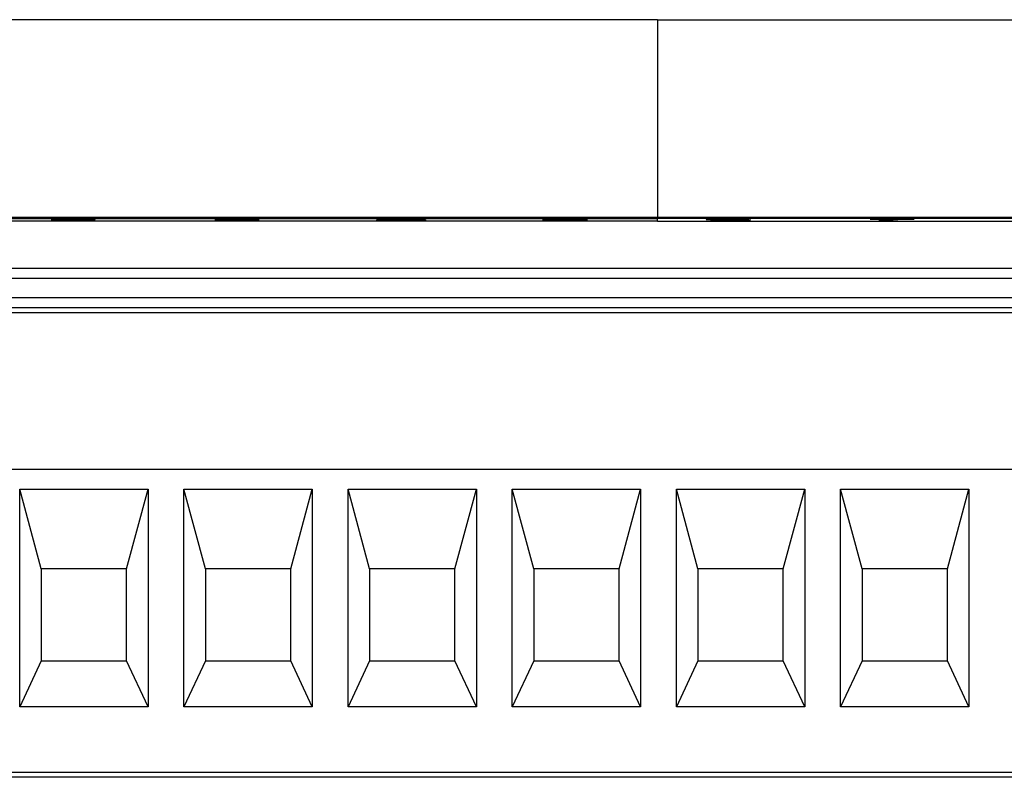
# Model space of a CAD drawing. Header units: millimetres. Extents: x -0.39 to 0.76, y -0.29 to 0.59.
# Tile 22 of 137: x 0.1993 to 0.2293, y -0.0966 to -0.0735. Entities that reach past the tile are written whole.
import ezdxf

# ---------------------------------------------------------------- set-up
doc = ezdxf.new("R2010")
doc.units = ezdxf.units.MM

msp = doc.modelspace()

# ---------------------------------------------------------------- linework, layer by layer
at = {"color": 7, "linetype": 'Continuous', "lineweight": 25}
for p, q in [((0.218707, -0.073494), (0.195334, -0.073494)), ((0.218707, -0.073494), (0.242081, -0.073494)), ((0.266073, -0.079513), (0.144833, -0.079513)), ((0.144836, -0.079514), (0.266072, -0.079514)), ((0.175707, -0.079545), (0.218707, -0.079545)), ((0.218707, -0.079627), (0.193293, -0.079627)), ((0.201587, -0.079602), (0.200244, -0.079602)), ((0.200692, -0.079576), (0.200297, -0.079575)), ((0.2008, -0.079595), (0.2008, -0.079585)), ((0.200824, -0.079595), (0.2008, -0.079595)), ((0.200824, -0.079594), (0.201587, -0.079594)), ((0.200824, -0.079602), (0.200824, -0.079594)), ((0.201192, -0.079585), (0.201192, -0.079575)), ((0.205232, -0.079591), (0.205627, -0.07959)), ((0.20568, -0.079575), (0.205285, -0.079574)), ((0.205627, -0.0796), (0.205495, -0.0796)), ((0.205627, -0.0796), (0.205627, -0.07959)), ((0.205822, -0.079589), (0.205822, -0.079579)), ((0.206101, -0.079584), (0.206101, -0.079574)), ((0.20618, -0.0796), (0.20618, -0.07959)), ((0.206201, -0.079591), (0.206201, -0.079581)), ((0.206356, -0.079578), (0.206356, -0.079568)), ((0.206391, -0.079579), (0.206356, -0.079578)), ((0.210984, -0.079594), (0.210167, -0.079594)), ((0.210514, -0.079589), (0.210304, -0.079594)), ((0.210514, -0.079587), (0.210984, -0.079587)), ((0.210514, -0.079594), (0.210514, -0.079587)), ((0.211036, -0.079575), (0.210984, -0.079576)), ((0.210984, -0.079594), (0.210984, -0.079587)), ((0.211379, -0.079602), (0.210984, -0.079602)), ((0.211036, -0.079565), (0.211379, -0.079565)), ((0.211036, -0.079575), (0.211036, -0.079565)), ((0.211379, -0.079575), (0.211036, -0.079575)), ((0.211379, -0.079587), (0.211642, -0.079587)), ((0.211379, -0.079594), (0.211379, -0.079587)), ((0.211642, -0.079594), (0.211379, -0.079594)), ((0.215208, -0.079591), (0.215551, -0.07959)), ((0.215606, -0.079586), (0.215261, -0.079585)), ((0.215551, -0.0796), (0.21547, -0.0796)), ((0.215498, -0.079565), (0.216499, -0.079565)), ((0.215498, -0.079575), (0.215498, -0.079565)), ((0.215773, -0.079575), (0.215498, -0.079575)), ((0.215551, -0.0796), (0.215551, -0.07959)), ((0.216499, -0.079572), (0.215815, -0.079572)), ((0.216183, -0.079599), (0.216183, -0.079589)), ((0.261707, -0.079545), (0.218707, -0.079545)), ((0.218707, -0.079627), (0.259193, -0.079627)), ((0.220561, -0.079591), (0.220561, -0.079581)), ((0.220591, -0.07959), (0.220561, -0.079591)), ((0.220591, -0.079599), (0.220591, -0.079589)), ((0.220923, -0.079575), (0.220923, -0.079565)), ((0.221487, -0.079574), (0.221092, -0.079574)), ((0.221144, -0.0796), (0.221144, -0.07959)), ((0.225184, -0.079565), (0.226528, -0.079565)), ((0.22608, -0.079572), (0.225184, -0.079572)), ((0.225843, -0.079602), (0.225448, -0.079602)), ((0.22608, -0.079582), (0.22608, -0.079572)), ((0.226343, -0.079575), (0.22608, -0.079575)), ((0.193743, -0.081064), (0.258743, -0.081064)), ((0.193743, -0.081364), (0.258743, -0.081364)), ((0.258743, -0.081964), (0.193743, -0.081964)), ((0.258743, -0.082264), (0.193743, -0.082264)), ((0.194093, -0.082414), (0.258393, -0.082414)), ((0.258693, -0.087189), (0.193793, -0.087189)), ((0.19929, -0.094414), (0.19929, -0.087789)), ((0.19929, -0.087789), (0.203196, -0.087789)), ((0.199943, -0.090214), (0.19929, -0.087789)), ((0.202543, -0.090214), (0.203196, -0.087789)), ((0.203196, -0.087789), (0.203196, -0.094414)), ((0.20429, -0.094414), (0.20429, -0.087789)), ((0.20429, -0.087789), (0.208196, -0.087789)), ((0.204943, -0.090214), (0.20429, -0.087789)), ((0.207543, -0.090214), (0.208196, -0.087789)), ((0.208196, -0.087789), (0.208196, -0.094414)), ((0.20929, -0.094414), (0.20929, -0.087789)), ((0.20929, -0.087789), (0.213196, -0.087789)), ((0.209943, -0.090214), (0.20929, -0.087789)), ((0.212543, -0.090214), (0.213196, -0.087789)), ((0.213196, -0.087789), (0.213196, -0.094414)), ((0.21429, -0.094414), (0.21429, -0.087789)), ((0.21429, -0.087789), (0.218196, -0.087789)), ((0.214943, -0.090214), (0.21429, -0.087789)), ((0.217543, -0.090214), (0.218196, -0.087789)), ((0.218196, -0.087789), (0.218196, -0.094414)), ((0.21929, -0.094414), (0.21929, -0.087789)), ((0.21929, -0.087789), (0.223196, -0.087789)), ((0.219943, -0.090214), (0.21929, -0.087789)), ((0.222543, -0.090214), (0.223196, -0.087789)), ((0.223196, -0.087789), (0.223196, -0.094414)), ((0.22429, -0.094414), (0.22429, -0.087789)), ((0.22429, -0.087789), (0.228196, -0.087789)), ((0.224943, -0.090214), (0.22429, -0.087789)), ((0.227543, -0.090214), (0.228196, -0.087789)), ((0.228196, -0.087789), (0.228196, -0.094414)), ((0.199943, -0.090214), (0.199943, -0.093014)), ((0.202543, -0.090214), (0.199943, -0.090214)), ((0.202543, -0.093014), (0.202543, -0.090214)), ((0.204943, -0.090214), (0.204943, -0.093014)), ((0.207543, -0.090214), (0.204943, -0.090214)), ((0.207543, -0.093014), (0.207543, -0.090214)), ((0.209943, -0.090214), (0.209943, -0.093014)), ((0.212543, -0.090214), (0.209943, -0.090214)), ((0.212543, -0.093014), (0.212543, -0.090214)), ((0.214943, -0.090214), (0.214943, -0.093014)), ((0.217543, -0.090214), (0.214943, -0.090214)), ((0.217543, -0.093014), (0.217543, -0.090214)), ((0.219943, -0.090214), (0.219943, -0.093014)), ((0.222543, -0.090214), (0.219943, -0.090214)), ((0.222543, -0.093014), (0.222543, -0.090214)), ((0.224943, -0.090214), (0.224943, -0.093014)), ((0.227543, -0.090214), (0.224943, -0.090214)), ((0.227543, -0.093014), (0.227543, -0.090214)), ((0.199943, -0.093014), (0.19929, -0.094414)), ((0.199943, -0.093014), (0.202543, -0.093014)), ((0.203196, -0.094414), (0.202543, -0.093014)), ((0.204943, -0.093014), (0.20429, -0.094414)), ((0.204943, -0.093014), (0.207543, -0.093014)), ((0.208196, -0.094414), (0.207543, -0.093014)), ((0.209943, -0.093014), (0.20929, -0.094414)), ((0.209943, -0.093014), (0.212543, -0.093014)), ((0.213196, -0.094414), (0.212543, -0.093014)), ((0.214943, -0.093014), (0.21429, -0.094414)), ((0.214943, -0.093014), (0.217543, -0.093014)), ((0.218196, -0.094414), (0.217543, -0.093014)), ((0.219943, -0.093014), (0.21929, -0.094414)), ((0.219943, -0.093014), (0.222543, -0.093014)), ((0.223196, -0.094414), (0.222543, -0.093014)), ((0.224943, -0.093014), (0.22429, -0.094414)), ((0.224943, -0.093014), (0.227543, -0.093014)), ((0.228196, -0.094414), (0.227543, -0.093014)), ((0.203196, -0.094414), (0.19929, -0.094414)), ((0.208196, -0.094414), (0.20429, -0.094414)), ((0.213196, -0.094414), (0.20929, -0.094414)), ((0.218196, -0.094414), (0.21429, -0.094414)), ((0.223196, -0.094414), (0.21929, -0.094414)), ((0.228196, -0.094414), (0.22429, -0.094414)), ((0.258693, -0.096414), (0.193793, -0.096414)), ((0.258743, -0.096564), (0.193293, -0.096564))]:
    msp.add_line(p, q, dxfattribs=at)
for points in [[(0.2187072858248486, -0.0734941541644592), (0.2187072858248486, -0.0748198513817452), (0.2187072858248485, -0.0768778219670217), (0.2187072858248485, -0.0795131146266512)], [(0.2015873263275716, -0.0795944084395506), (0.2015873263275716, -0.0795969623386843), (0.2015873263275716, -0.0795995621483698), (0.2015873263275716, -0.0796022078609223)], [(0.2057851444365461, -0.0795844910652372), (0.2057974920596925, -0.0795825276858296), (0.2058098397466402, -0.0795805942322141), (0.2058221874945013, -0.0795786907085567)], [(0.2101673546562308, -0.0795874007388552), (0.2104569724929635, -0.0795794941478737), (0.2107465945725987, -0.0795720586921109), (0.2110362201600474, -0.0795650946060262)], [(0.2101673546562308, -0.0795938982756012), (0.2101673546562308, -0.079591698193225), (0.2101673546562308, -0.0795895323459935), (0.2101673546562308, -0.079587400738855)], [(0.2109839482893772, -0.0795749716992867), (0.2108272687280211, -0.079578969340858), (0.2106705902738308, -0.0795831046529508), (0.2105139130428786, -0.0795873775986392)], [(0.2109839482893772, -0.0795873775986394), (0.2109839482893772, -0.0795831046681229), (0.2109839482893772, -0.0795789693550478), (0.2109839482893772, -0.0795749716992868)], [(0.2109839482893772, -0.0796022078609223), (0.2109839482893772, -0.0795993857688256), (0.2109839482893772, -0.0795966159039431), (0.2109839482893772, -0.0795938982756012)], [(0.2113790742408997, -0.0795650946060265), (0.2113790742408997, -0.0795720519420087), (0.2113790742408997, -0.0795794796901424), (0.2113790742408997, -0.0795873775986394)], [(0.2113790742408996, -0.0795938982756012), (0.2113790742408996, -0.0795966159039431), (0.2113790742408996, -0.0795993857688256), (0.2113790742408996, -0.0796022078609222)], [(0.2116424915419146, -0.0795873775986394), (0.2116424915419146, -0.0795895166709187), (0.2116424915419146, -0.0795916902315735), (0.2116424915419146, -0.0795938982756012)], [(0.2152607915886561, -0.0795850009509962), (0.2153398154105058, -0.0795779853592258), (0.215418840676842, -0.0795713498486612), (0.2154978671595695, -0.0795650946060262)], [(0.2158147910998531, -0.0795717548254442), (0.2157879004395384, -0.0795738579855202), (0.2157610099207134, -0.0795760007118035), (0.2157341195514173, -0.0795781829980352)], [(0.2164988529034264, -0.0795650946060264), (0.2164988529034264, -0.079567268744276), (0.2164988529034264, -0.0795694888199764), (0.2164988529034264, -0.079571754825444)], [(0.2187072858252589, -0.079627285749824), (0.2187072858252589, -0.0795937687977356), (0.2187072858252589, -0.0795662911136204), (0.2187072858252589, -0.0795448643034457)], [(0.2251842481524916, -0.0795717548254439), (0.2251842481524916, -0.0795694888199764), (0.2251842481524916, -0.079567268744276), (0.2251842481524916, -0.0795650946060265)], [(0.2265276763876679, -0.0795650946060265), (0.2265276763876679, -0.0795666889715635), (0.2265276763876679, -0.0795683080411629), (0.2265276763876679, -0.0795699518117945)]]:
    msp.add_open_spline(points, degree=3, dxfattribs=at)
for points, knots in [([(0.2002438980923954, -0.0796022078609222), (0.2002498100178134, -0.0796013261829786), (0.2002560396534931, -0.0796004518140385), (0.2002772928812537, -0.0795987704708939), (0.2002911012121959, -0.0795979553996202), (0.2003396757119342, -0.079595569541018), (0.2003848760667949, -0.0795940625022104), (0.2005437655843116, -0.0795899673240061), (0.2006716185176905, -0.0795876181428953), (0.2007995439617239, -0.0795853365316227)], [0, 0, 0, 0, 0.1250000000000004, 0.1250000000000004, 0.2500000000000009, 0.2500000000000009, 0.4999999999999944, 0.4999999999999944, 1, 1, 1, 1]), ([(0.2002965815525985, -0.0795752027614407), (0.2003065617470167, -0.0795737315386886), (0.2003208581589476, -0.0795723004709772), (0.2003797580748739, -0.0795696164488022), (0.2004243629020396, -0.0795683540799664), (0.2005493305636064, -0.0795664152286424), (0.2006259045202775, -0.0795657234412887), (0.2007865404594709, -0.0795648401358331), (0.2008713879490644, -0.0795646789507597), (0.2009567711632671, -0.0795646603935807)], [0, 0, 0, 0, 0.25, 0.25, 0.5, 0.5, 0.75, 0.75, 1, 1, 1, 1]), ([(0.2007995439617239, -0.0795953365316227), (0.2007354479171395, -0.0795964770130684), (0.200615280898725, -0.079598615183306), (0.2005093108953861, -0.0796010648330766), (0.2004598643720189, -0.0796022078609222)], [0, 0, 0, 0, 0.5333913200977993, 1, 1, 1, 1]), ([(0.2009485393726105, -0.0795704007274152), (0.200910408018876, -0.0795704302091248), (0.2008724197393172, -0.0795705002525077), (0.2008024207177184, -0.079571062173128), (0.2007723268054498, -0.079571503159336), (0.2007079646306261, -0.0795731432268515), (0.2006968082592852, -0.0795745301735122), (0.2006917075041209, -0.0795758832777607)], [0, 0, 0, 0, 0.25, 0.25, 0.5, 0.5, 1, 1, 1, 1]), ([(0.2007995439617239, -0.0795853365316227), (0.2008544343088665, -0.0795843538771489), (0.2009093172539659, -0.0795833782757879), (0.2010163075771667, -0.0795813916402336), (0.2010695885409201, -0.0795804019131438), (0.2011139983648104, -0.0795792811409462)], [0, 0, 0, 0, 0.5, 0.5, 1, 1, 1, 1]), ([(0.2013881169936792, -0.0795833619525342), (0.2013034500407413, -0.0795853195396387), (0.2012005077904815, -0.0795869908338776), (0.2010495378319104, -0.0795895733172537), (0.2009997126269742, -0.0795904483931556), (0.2009268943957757, -0.0795918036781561), (0.2009035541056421, -0.0795922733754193), (0.2008605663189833, -0.0795932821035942), (0.2008418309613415, -0.0795938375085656), (0.2008238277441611, -0.0795944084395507)], [0, 0, 0, 0, 0.5000000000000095, 0.5000000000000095, 0.7500000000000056, 0.7500000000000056, 0.8750000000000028, 0.8750000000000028, 1, 1, 1, 1]), ([(0.2011922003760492, -0.0795750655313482), (0.2011909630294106, -0.0795744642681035), (0.2011891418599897, -0.0795738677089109), (0.2011711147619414, -0.0795727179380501), (0.2011555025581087, -0.0795721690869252), (0.2011108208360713, -0.0795712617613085), (0.2010819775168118, -0.0795709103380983), (0.2010182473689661, -0.0795704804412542), (0.2009830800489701, -0.0795704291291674), (0.2009485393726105, -0.0795704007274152)], [0, 0, 0, 0, 0.25, 0.25, 0.5, 0.5, 0.75, 0.75, 1, 1, 1, 1]), ([(0.2009567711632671, -0.0795646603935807), (0.201035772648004, -0.0795646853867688), (0.2011138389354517, -0.0795648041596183), (0.2012652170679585, -0.0795655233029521), (0.2013364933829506, -0.079566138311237), (0.2014580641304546, -0.0795678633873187), (0.2015074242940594, -0.0795689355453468), (0.2015729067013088, -0.0795713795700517), (0.2015857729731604, -0.0795727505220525), (0.2015873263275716, -0.0795741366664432)], [0, 0, 0, 0, 0.25, 0.25, 0.5, 0.5, 0.75, 0.75, 1, 1, 1, 1]), ([(0.2011139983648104, -0.0795792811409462), (0.2011358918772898, -0.0795786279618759), (0.2011569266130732, -0.0795779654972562), (0.2011848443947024, -0.0795765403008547), (0.2011900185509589, -0.0795758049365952), (0.2011922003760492, -0.0795750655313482)], [0, 0, 0, 0, 0.5, 0.5, 1, 1, 1, 1]), ([(0.2015873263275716, -0.0795841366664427), (0.2015818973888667, -0.0795830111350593), (0.2015709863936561, -0.0795807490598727), (0.2014695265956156, -0.079578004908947), (0.2013401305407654, -0.0795760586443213), (0.2012389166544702, -0.0795755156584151), (0.2011922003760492, -0.079575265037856)], [0, 0, 0, 0, 0.2740007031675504, 0.550682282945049, 0.792612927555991, 0.9999999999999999, 0.9999999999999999, 0.9999999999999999, 0.9999999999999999]), ([(0.2015873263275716, -0.0795741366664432), (0.201586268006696, -0.0795749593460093), (0.201582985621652, -0.0795757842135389), (0.201564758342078, -0.079577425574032), (0.201550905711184, -0.0795782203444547), (0.2014976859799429, -0.0795805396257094), (0.2014449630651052, -0.0795819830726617), (0.2013881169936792, -0.0795833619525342)], [0, 0, 0, 0, 0.2499999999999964, 0.2499999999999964, 0.4999999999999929, 0.4999999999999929, 1, 1, 1, 1]), ([(0.2058966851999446, -0.0796027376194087), (0.2058133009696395, -0.0796027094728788), (0.205731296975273, -0.0796024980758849), (0.2055733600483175, -0.0796013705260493), (0.205501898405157, -0.0796004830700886), (0.2053802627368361, -0.0795982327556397), (0.2053305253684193, -0.0795968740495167), (0.2052607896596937, -0.0795939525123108), (0.2052421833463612, -0.0795923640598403), (0.2052319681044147, -0.0795907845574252)], [0, 0, 0, 0, 0.25, 0.25, 0.5, 0.5, 0.75, 0.75, 1, 1, 1, 1]), ([(0.2052846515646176, -0.0795739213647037), (0.2053006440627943, -0.079572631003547), (0.2053190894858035, -0.0795713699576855), (0.2053799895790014, -0.0795690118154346), (0.2054226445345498, -0.0795679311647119), (0.2055377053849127, -0.0795662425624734), (0.2056056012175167, -0.0795656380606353), (0.2057133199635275, -0.0795650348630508), (0.2057500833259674, -0.0795648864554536), (0.2058254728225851, -0.0795647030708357), (0.205863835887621, -0.0795646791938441), (0.2059020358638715, -0.0795646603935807)], [0, 0, 0, 0, 0.2500000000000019, 0.2500000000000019, 0.5000000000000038, 0.5000000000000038, 0.7500000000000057, 0.7500000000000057, 0.8750000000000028, 0.8750000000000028, 1, 1, 1, 1]), ([(0.2056270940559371, -0.0795898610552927), (0.2056324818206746, -0.0795905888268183), (0.2056386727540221, -0.0795913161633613), (0.2056631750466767, -0.0795927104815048), (0.2056801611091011, -0.0795934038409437), (0.2057279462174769, -0.0795945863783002), (0.2057580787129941, -0.0795950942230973), (0.2058099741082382, -0.0795956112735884), (0.2058285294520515, -0.0795957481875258), (0.2058661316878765, -0.0795959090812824), (0.205885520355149, -0.0795959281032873), (0.2059049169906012, -0.0795959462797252)], [0, 0, 0, 0, 0.2499999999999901, 0.2499999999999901, 0.4999999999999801, 0.4999999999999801, 0.7499999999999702, 0.7499999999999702, 0.8749999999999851, 0.8749999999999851, 1, 1, 1, 1]), ([(0.2059053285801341, -0.0795704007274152), (0.20587340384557, -0.0795704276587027), (0.20584182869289, -0.0795705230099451), (0.2057848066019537, -0.0795710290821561), (0.205760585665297, -0.0795714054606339), (0.2057220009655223, -0.0795722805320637), (0.2057079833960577, -0.0795727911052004), (0.2056888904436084, -0.0795738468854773), (0.2056841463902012, -0.0795744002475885), (0.2056797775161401, -0.0795749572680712)], [0, 0, 0, 0, 0.25, 0.25, 0.5, 0.5, 0.75, 0.75, 1, 1, 1, 1]), ([(0.2059419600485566, -0.0795839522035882), (0.2059285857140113, -0.0795839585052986), (0.2059151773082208, -0.0795839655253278), (0.2059018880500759, -0.0795839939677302), (0.2058885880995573, -0.0795840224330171), (0.2058753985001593, -0.0795840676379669), (0.2058622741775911, -0.0795841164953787), (0.2058362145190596, -0.0795842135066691), (0.2058105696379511, -0.0795843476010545), (0.2057851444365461, -0.0795844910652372)], [0, 0, 0, 0, 4.0136141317e-05, 4.0136141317e-05, 4.0136141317e-05, 8.02857957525e-05, 8.02857957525e-05, 8.02857957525e-05, 0.0001600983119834, 0.0001600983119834, 0.0001600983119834, 0.0001600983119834]), ([(0.2058221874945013, -0.0795786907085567), (0.2058580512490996, -0.0795787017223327), (0.2058936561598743, -0.0795786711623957), (0.2059630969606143, -0.0795783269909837), (0.205996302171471, -0.0795780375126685), (0.2060497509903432, -0.0795771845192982), (0.2060703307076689, -0.0795766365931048), (0.2060964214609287, -0.0795754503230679), (0.2060995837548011, -0.0795748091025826), (0.2061012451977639, -0.0795741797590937)], [0, 0, 0, 0, 0.25, 0.25, 0.5, 0.5, 0.75, 0.75, 1, 1, 1, 1]), ([(0.2065753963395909, -0.0795901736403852), (0.2065744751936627, -0.079591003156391), (0.2065715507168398, -0.0795918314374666), (0.2065541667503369, -0.0795934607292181), (0.2065415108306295, -0.0795942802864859), (0.2064886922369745, -0.0795965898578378), (0.2064355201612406, -0.0795979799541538), (0.2063087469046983, -0.0796003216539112), (0.2062335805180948, -0.0796012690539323), (0.2060719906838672, -0.0796024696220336), (0.2059839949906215, -0.0796027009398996), (0.2058966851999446, -0.0796027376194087)], [0, 0, 0, 0, 0.1249999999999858, 0.1249999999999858, 0.2499999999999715, 0.2499999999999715, 0.499999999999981, 0.499999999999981, 0.7499999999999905, 0.7499999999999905, 1, 1, 1, 1]), ([(0.2059020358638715, -0.0795646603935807), (0.2059442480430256, -0.07956467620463), (0.2059863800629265, -0.0795647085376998), (0.2060698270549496, -0.0795649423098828), (0.2061102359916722, -0.0795651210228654), (0.2061880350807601, -0.0795656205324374), (0.2062257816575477, -0.0795659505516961), (0.2062950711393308, -0.0795667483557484), (0.2063259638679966, -0.0795672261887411), (0.2063556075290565, -0.0795677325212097)], [0, 0, 0, 0, 0.25, 0.25, 0.5, 0.5, 0.75, 0.75, 1, 1, 1, 1]), ([(0.2059049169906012, -0.0795959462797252), (0.2059447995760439, -0.0795959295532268), (0.2059845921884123, -0.0795957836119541), (0.2060556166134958, -0.0795950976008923), (0.2060871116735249, -0.0795945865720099), (0.206136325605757, -0.0795933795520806), (0.2061545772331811, -0.0795926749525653), (0.2061759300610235, -0.0795912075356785), (0.2061795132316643, -0.079590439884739), (0.2061802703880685, -0.0795896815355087)], [0, 0, 0, 0, 0.25, 0.25, 0.5, 0.5, 0.75, 0.75, 1, 1, 1, 1]), ([(0.2061012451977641, -0.0795741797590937), (0.2061002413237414, -0.0795736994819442), (0.2060984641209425, -0.079573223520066), (0.2060829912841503, -0.0795723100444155), (0.2060701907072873, -0.0795718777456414), (0.2060342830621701, -0.0795711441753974), (0.206011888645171, -0.0795708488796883), (0.2059612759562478, -0.0795704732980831), (0.2059331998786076, -0.0795704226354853), (0.2059053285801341, -0.0795704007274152)], [0, 0, 0, 0, 0.25, 0.25, 0.5, 0.5, 0.75, 0.75, 1, 1, 1, 1]), ([(0.2061802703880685, -0.0795896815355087), (0.2061788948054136, -0.0795889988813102), (0.2061769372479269, -0.0795883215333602), (0.2061600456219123, -0.0795870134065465), (0.2061456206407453, -0.0795863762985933), (0.2061041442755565, -0.0795852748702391), (0.2060779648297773, -0.0795847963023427), (0.206015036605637, -0.0795841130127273), (0.2059785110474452, -0.079583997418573), (0.2059419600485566, -0.0795839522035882)], [0, 0, 0, 0, 0.25, 0.25, 0.5, 0.5, 0.75, 0.75, 1, 1, 1, 1]), ([(0.2061012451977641, -0.0795841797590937), (0.2061007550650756, -0.0795843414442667), (0.2060997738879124, -0.079584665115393), (0.2060985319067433, -0.0795850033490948), (0.2060964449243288, -0.0795851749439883), (0.2060963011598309, -0.0795851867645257)], [0, 0, 0, 0, 0.4817000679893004, 0.964296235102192, 1, 1, 1, 1]), ([(0.2063556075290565, -0.0795777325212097), (0.2063252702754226, -0.0795772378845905), (0.2062525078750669, -0.0795760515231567), (0.2061569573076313, -0.0795754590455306), (0.2061012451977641, -0.0795751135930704)], [0, 0, 0, 0, 0.4169358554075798, 1, 1, 1, 1]), ([(0.2064963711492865, -0.0795735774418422), (0.2064946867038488, -0.0795743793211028), (0.2064899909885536, -0.0795751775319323), (0.2064611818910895, -0.0795767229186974), (0.2064398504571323, -0.0795774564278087), (0.2063579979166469, -0.0795794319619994), (0.2062809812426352, -0.0795804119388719), (0.2062008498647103, -0.0795812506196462)], [0, 0, 0, 0, 0.2499999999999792, 0.2499999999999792, 0.4999999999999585, 0.4999999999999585, 1, 1, 1, 1]), ([(0.2062008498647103, -0.0795812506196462), (0.2062547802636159, -0.0795814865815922), (0.2063064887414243, -0.0795818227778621), (0.2064016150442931, -0.0795828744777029), (0.2064420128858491, -0.0795835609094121), (0.206509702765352, -0.0795851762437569), (0.2065354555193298, -0.0795860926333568), (0.2065683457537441, -0.0795880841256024), (0.2065740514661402, -0.0795891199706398), (0.2065753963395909, -0.0795901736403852)], [0, 0, 0, 0, 0.25, 0.25, 0.5, 0.5, 0.75, 0.75, 1, 1, 1, 1]), ([(0.2065062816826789, -0.0795953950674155), (0.2064875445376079, -0.0795948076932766), (0.2064422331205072, -0.0795933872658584), (0.2063315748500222, -0.0795919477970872), (0.2062412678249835, -0.0795914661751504), (0.2062008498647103, -0.0795912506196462)], [0, 0, 0, 0, 0.280325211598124, 0.6779011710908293, 1, 1, 1, 1]), ([(0.2063556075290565, -0.0795677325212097), (0.2063978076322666, -0.079568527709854), (0.206435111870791, -0.0795694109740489), (0.2064842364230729, -0.079571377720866), (0.2064948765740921, -0.0795724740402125), (0.2064963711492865, -0.0795735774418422)], [0, 0, 0, 0, 0.5, 0.5, 1, 1, 1, 1]), ([(0.2158806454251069, -0.0796027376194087), (0.2157966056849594, -0.0796027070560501), (0.215714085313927, -0.0796025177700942), (0.2155558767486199, -0.0796014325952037), (0.2154820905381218, -0.0796005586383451), (0.2153582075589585, -0.079598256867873), (0.215309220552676, -0.0795968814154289), (0.2152391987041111, -0.0795938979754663), (0.2152197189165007, -0.0795923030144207), (0.2152081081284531, -0.0795907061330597)], [0, 0, 0, 0, 0.25, 0.25, 0.5, 0.5, 0.75, 0.75, 1, 1, 1, 1]), ([(0.2155505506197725, -0.0795898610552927), (0.2155571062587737, -0.0795906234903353), (0.2155648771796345, -0.0795913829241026), (0.215596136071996, -0.0795928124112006), (0.2156186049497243, -0.0795934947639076), (0.2156746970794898, -0.0795946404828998), (0.215708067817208, -0.0795951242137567), (0.2157823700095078, -0.0795957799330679), (0.2158233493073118, -0.0795959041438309), (0.2158641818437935, -0.0795959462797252)], [0, 0, 0, 0, 0.25, 0.25, 0.5, 0.5, 0.75, 0.75, 1, 1, 1, 1]), ([(0.2158934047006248, -0.0795829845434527), (0.2158649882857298, -0.079583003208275), (0.215836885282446, -0.0795830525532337), (0.2157825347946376, -0.0795833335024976), (0.2157560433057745, -0.0795835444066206), (0.2156831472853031, -0.0795843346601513), (0.2156424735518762, -0.0795850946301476), (0.2156057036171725, -0.0795859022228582)], [0, 0, 0, 0, 0.2500000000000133, 0.2500000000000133, 0.5000000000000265, 0.5000000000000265, 1, 1, 1, 1]), ([(0.2157341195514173, -0.0795781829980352), (0.2157730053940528, -0.0795777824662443), (0.2158130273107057, -0.0795774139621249), (0.2158988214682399, -0.0795769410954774), (0.2159430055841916, -0.0795768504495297), (0.2159876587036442, -0.0795768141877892)], [0, 0, 0, 0, 0.5, 0.5, 1, 1, 1, 1]), ([(0.2158641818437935, -0.0795959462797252), (0.2159093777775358, -0.079595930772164), (0.2159544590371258, -0.079595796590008), (0.2160372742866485, -0.0795951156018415), (0.2160747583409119, -0.0795945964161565), (0.2161342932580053, -0.0795933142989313), (0.2161548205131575, -0.0795925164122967), (0.2161779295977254, -0.0795908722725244), (0.2161815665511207, -0.0795900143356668), (0.2161827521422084, -0.0795891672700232)], [0, 0, 0, 0, 0.25, 0.25, 0.5, 0.5, 0.75, 0.75, 1, 1, 1, 1]), ([(0.216432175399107, -0.0795974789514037), (0.2163987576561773, -0.0795982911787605), (0.2163641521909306, -0.0795990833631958), (0.2162832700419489, -0.0796004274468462), (0.216237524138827, -0.0796010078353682), (0.2161421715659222, -0.0796019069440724), (0.2160919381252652, -0.079602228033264), (0.2159871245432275, -0.079602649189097), (0.2159339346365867, -0.0796027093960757), (0.2158806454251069, -0.0796027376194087)], [0, 0, 0, 0, 0.25, 0.25, 0.5, 0.5, 0.75, 0.75, 1, 1, 1, 1]), ([(0.2161827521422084, -0.0795891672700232), (0.2161820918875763, -0.0795883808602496), (0.2161796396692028, -0.0795876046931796), (0.2161586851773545, -0.0795861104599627), (0.2161424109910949, -0.0795853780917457), (0.2160888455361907, -0.0795841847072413), (0.2160540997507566, -0.079583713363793), (0.2159779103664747, -0.0795830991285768), (0.2159354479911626, -0.0795829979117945), (0.2158934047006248, -0.0795829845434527)], [0, 0, 0, 0, 0.25, 0.25, 0.5, 0.5, 0.75, 0.75, 1, 1, 1, 1]), ([(0.2159876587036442, -0.0795768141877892), (0.2160292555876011, -0.0795768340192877), (0.2160705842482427, -0.0795768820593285), (0.2161512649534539, -0.0795771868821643), (0.2161914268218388, -0.07957742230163), (0.2163031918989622, -0.0795783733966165), (0.2163690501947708, -0.0795793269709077), (0.216476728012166, -0.0795815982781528), (0.2165176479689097, -0.0795829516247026), (0.2165548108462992, -0.079585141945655), (0.2165639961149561, -0.0795859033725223), (0.2165752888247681, -0.0795874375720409), (0.2165768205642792, -0.0795882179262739), (0.2165778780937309, -0.0795890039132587)], [0, 0, 0, 0, 0.1250000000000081, 0.1250000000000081, 0.2500000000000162, 0.2500000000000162, 0.5000000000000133, 0.5000000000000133, 0.7500000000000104, 0.7500000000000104, 0.8750000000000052, 0.8750000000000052, 1, 1, 1, 1]), ([(0.2165778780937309, -0.0795990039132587), (0.2165689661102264, -0.0795970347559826), (0.2165539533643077, -0.0795937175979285), (0.2164122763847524, -0.079590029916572), (0.2162904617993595, -0.0795880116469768), (0.2162054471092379, -0.0795876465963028), (0.2161893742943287, -0.0795875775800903)], [0, 0, 0, 0, 0.3954761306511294, 0.6662021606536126, 0.9368924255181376, 0.9999999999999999, 0.9999999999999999, 0.9999999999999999, 0.9999999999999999]), ([(0.2165778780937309, -0.0795890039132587), (0.2165757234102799, -0.0795904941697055), (0.2165663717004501, -0.0795920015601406), (0.216516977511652, -0.0795949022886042), (0.2164779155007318, -0.0795962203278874), (0.216432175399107, -0.0795974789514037)], [0, 0, 0, 0, 0.5, 0.5, 1, 1, 1, 1]), ([(0.2201961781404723, -0.0795830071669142), (0.2201978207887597, -0.0795808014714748), (0.2202029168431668, -0.0795786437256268), (0.22024029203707, -0.0795744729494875), (0.2202716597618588, -0.0795724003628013), (0.2203852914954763, -0.0795687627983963), (0.2204705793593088, -0.0795672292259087), (0.2206270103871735, -0.0795656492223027), (0.2206835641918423, -0.0795652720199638), (0.2208006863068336, -0.0795647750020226), (0.2208620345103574, -0.0795646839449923), (0.2209230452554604, -0.0795646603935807)], [0, 0, 0, 0, 0.2500000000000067, 0.2500000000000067, 0.5000000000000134, 0.5000000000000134, 0.7500000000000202, 0.7500000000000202, 0.8750000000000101, 0.8750000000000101, 1, 1, 1, 1]), ([(0.2208934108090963, -0.0796027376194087), (0.2208349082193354, -0.0796027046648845), (0.2207769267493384, -0.0796026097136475), (0.2206644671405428, -0.0796020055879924), (0.220609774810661, -0.0796015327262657), (0.2204615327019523, -0.0795997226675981), (0.2203783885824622, -0.0795979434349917), (0.2202689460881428, -0.0795938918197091), (0.2202389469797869, -0.0795916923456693), (0.2202027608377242, -0.079587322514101), (0.2201973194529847, -0.0795851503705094), (0.2201961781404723, -0.0795830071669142)], [0, 0, 0, 0, 0.1250000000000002, 0.1250000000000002, 0.2500000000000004, 0.2500000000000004, 0.5000000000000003, 0.5000000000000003, 0.7500000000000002, 0.7500000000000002, 1, 1, 1, 1]), ([(0.2208724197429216, -0.0795704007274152), (0.2208413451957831, -0.0795704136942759), (0.2208105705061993, -0.079570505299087), (0.2207537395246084, -0.0795709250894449), (0.2207286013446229, -0.0795712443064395), (0.2206617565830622, -0.0795723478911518), (0.2206332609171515, -0.0795733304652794), (0.2205796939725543, -0.0795764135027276), (0.2205699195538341, -0.0795786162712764), (0.2205612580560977, -0.0795808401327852)], [0, 0, 0, 0, 0.1249999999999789, 0.1249999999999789, 0.2499999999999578, 0.2499999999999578, 0.4999999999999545, 0.4999999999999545, 1, 1, 1, 1]), ([(0.2205612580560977, -0.0795808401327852), (0.2206092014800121, -0.0795798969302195), (0.2206636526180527, -0.0795790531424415), (0.2207591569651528, -0.0795782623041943), (0.2207933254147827, -0.0795780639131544), (0.2208620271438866, -0.0795778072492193), (0.2208972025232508, -0.0795777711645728), (0.2209325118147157, -0.0795777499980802)], [0, 0, 0, 0, 0.4999999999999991, 0.4999999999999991, 0.7499999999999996, 0.7499999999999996, 1, 1, 1, 1]), ([(0.2208658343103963, -0.0795839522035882), (0.2208278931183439, -0.0795839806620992), (0.2207905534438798, -0.0795840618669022), (0.2207200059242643, -0.0795845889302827), (0.220687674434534, -0.0795849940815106), (0.2206353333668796, -0.0795860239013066), (0.2206167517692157, -0.0795866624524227), (0.2205953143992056, -0.0795880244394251), (0.2205920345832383, -0.0795887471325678), (0.2205913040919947, -0.0795894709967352)], [0, 0, 0, 0, 0.25, 0.25, 0.5, 0.5, 0.75, 0.75, 1, 1, 1, 1]), ([(0.2205913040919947, -0.0795894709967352), (0.2205917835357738, -0.0795902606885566), (0.2205960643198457, -0.0795910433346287), (0.220618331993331, -0.0795925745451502), (0.2206375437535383, -0.0795933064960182), (0.2206928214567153, -0.0795945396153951), (0.2207265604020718, -0.0795950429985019), (0.2207826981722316, -0.0795955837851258), (0.2208022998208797, -0.0795957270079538), (0.2208435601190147, -0.079595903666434), (0.2208645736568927, -0.079595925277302), (0.2208855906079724, -0.0795959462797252)], [0, 0, 0, 0, 0.2500000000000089, 0.2500000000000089, 0.5000000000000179, 0.5000000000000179, 0.7500000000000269, 0.7500000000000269, 0.8750000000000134, 0.8750000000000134, 1, 1, 1, 1]), ([(0.2211444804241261, -0.0795900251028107), (0.2211438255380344, -0.0795892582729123), (0.2211412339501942, -0.0795885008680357), (0.2211227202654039, -0.0795870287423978), (0.221106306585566, -0.0795863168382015), (0.2210549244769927, -0.0795851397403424), (0.2210213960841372, -0.0795846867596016), (0.2209478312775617, -0.079584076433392), (0.2209064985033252, -0.0795839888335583), (0.2208658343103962, -0.0795839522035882)], [0, 0, 0, 0, 0.25, 0.25, 0.5, 0.5, 0.75, 0.75, 1, 1, 1, 1]), ([(0.2210917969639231, -0.0795744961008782), (0.2210876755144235, -0.0795739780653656), (0.221083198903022, -0.0795734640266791), (0.2210647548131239, -0.0795724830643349), (0.2210512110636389, -0.0795720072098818), (0.2210130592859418, -0.0795712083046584), (0.2209884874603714, -0.0795708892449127), (0.2209330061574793, -0.0795704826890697), (0.2209027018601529, -0.0795704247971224), (0.2208724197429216, -0.0795704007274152)], [0, 0, 0, 0, 0.25, 0.25, 0.5, 0.5, 0.75, 0.75, 1, 1, 1, 1]), ([(0.2208855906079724, -0.0795959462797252), (0.2209235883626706, -0.0795959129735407), (0.2209609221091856, -0.079595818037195), (0.2210312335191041, -0.0795952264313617), (0.2210631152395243, -0.0795947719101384), (0.2211105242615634, -0.0795936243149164), (0.221124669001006, -0.0795929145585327), (0.2211418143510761, -0.0795914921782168), (0.2211437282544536, -0.0795907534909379), (0.2211444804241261, -0.0795900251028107)], [0, 0, 0, 0, 0.25, 0.25, 0.5, 0.5, 0.75, 0.75, 1, 1, 1, 1]), ([(0.2215396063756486, -0.0795896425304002), (0.2215375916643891, -0.0795912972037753), (0.2215284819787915, -0.0795929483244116), (0.2214724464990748, -0.0795961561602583), (0.2214266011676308, -0.0795976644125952), (0.2213057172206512, -0.0796001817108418), (0.2212318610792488, -0.0796011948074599), (0.2211101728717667, -0.079602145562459), (0.2210677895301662, -0.0796023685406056), (0.2209811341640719, -0.0796026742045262), (0.220937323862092, -0.0796027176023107), (0.2208934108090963, -0.0796027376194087)], [0, 0, 0, 0, 0.2499999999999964, 0.2499999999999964, 0.4999999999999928, 0.4999999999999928, 0.7499999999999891, 0.7499999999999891, 0.8749999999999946, 0.8749999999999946, 1, 1, 1, 1]), ([(0.2209230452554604, -0.0795646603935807), (0.2209949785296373, -0.079564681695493), (0.2210662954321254, -0.0795648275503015), (0.2212012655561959, -0.0795656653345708), (0.2212621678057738, -0.0795663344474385), (0.221362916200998, -0.0795680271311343), (0.2214024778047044, -0.0795690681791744), (0.2214578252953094, -0.0795713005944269), (0.2214745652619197, -0.0795725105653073), (0.2214869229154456, -0.0795737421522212)], [0, 0, 0, 0, 0.25, 0.25, 0.5, 0.5, 0.75, 0.75, 1, 1, 1, 1]), ([(0.2209325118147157, -0.0795777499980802), (0.2209739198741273, -0.0795777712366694), (0.2210151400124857, -0.0795778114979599), (0.2210955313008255, -0.0795781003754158), (0.2211353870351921, -0.0795783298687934), (0.2212491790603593, -0.0795792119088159), (0.2213160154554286, -0.0795801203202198), (0.2214286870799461, -0.0795823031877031), (0.221473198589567, -0.0795836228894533), (0.2215280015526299, -0.0795864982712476), (0.2215376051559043, -0.0795880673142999), (0.2215396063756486, -0.0795896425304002)], [0, 0, 0, 0, 0.1249999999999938, 0.1249999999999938, 0.2499999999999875, 0.2499999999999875, 0.4999999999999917, 0.4999999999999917, 0.7499999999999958, 0.7499999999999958, 1, 1, 1, 1]), ([(0.2214903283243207, -0.0795949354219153), (0.2214883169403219, -0.079594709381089), (0.2214747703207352, -0.0795931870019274), (0.221367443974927, -0.0795910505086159), (0.2212511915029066, -0.0795890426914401), (0.2211670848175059, -0.0795886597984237), (0.2211509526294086, -0.0795885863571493)], [0, 0, 0, 0, 0.0723568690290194, 0.4873216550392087, 0.9016650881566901, 1, 1, 1, 1]), ([(0.2254476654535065, -0.0796022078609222), (0.2254504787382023, -0.0796007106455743), (0.225454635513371, -0.0795992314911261), (0.2254732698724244, -0.0795963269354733), (0.2254856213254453, -0.0795948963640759), (0.2255337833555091, -0.0795906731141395), (0.2255782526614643, -0.0795879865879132), (0.2256876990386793, -0.0795828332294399), (0.2257521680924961, -0.0795804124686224), (0.2259005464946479, -0.079575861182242), (0.2259865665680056, -0.0795737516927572), (0.2260802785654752, -0.0795717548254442)], [0, 0, 0, 0, 0.1249999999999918, 0.1249999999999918, 0.2499999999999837, 0.2499999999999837, 0.4999999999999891, 0.4999999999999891, 0.7499999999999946, 0.7499999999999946, 1, 1, 1, 1]), ([(0.2260802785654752, -0.0795817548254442), (0.2259921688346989, -0.0795838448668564), (0.2258159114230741, -0.0795880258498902), (0.2256195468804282, -0.0795947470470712), (0.2255763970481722, -0.0795999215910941), (0.2255573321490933, -0.0796022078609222)], [0, 0, 0, 0, 0.3581224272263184, 0.7163991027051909, 1, 1, 1, 1]), ([(0.2265276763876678, -0.0795699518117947), (0.2264144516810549, -0.0795719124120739), (0.2263243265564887, -0.0795741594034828), (0.2261622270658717, -0.0795789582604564), (0.2260904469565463, -0.0795815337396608), (0.2259744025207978, -0.079587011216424), (0.2259304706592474, -0.0795898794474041), (0.2258806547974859, -0.0795943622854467), (0.2258670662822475, -0.0795958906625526), (0.2258481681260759, -0.0795990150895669), (0.2258437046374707, -0.0796006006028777), (0.2258427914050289, -0.0796022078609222)], [0, 0, 0, 0, 0.2499999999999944, 0.2499999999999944, 0.4999999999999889, 0.4999999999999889, 0.7499999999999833, 0.7499999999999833, 0.8749999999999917, 0.8749999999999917, 1, 1, 1, 1])]:
    msp.add_open_spline(points, degree=3, knots=knots, dxfattribs=at)

doc.saveas('drawing.dxf')
